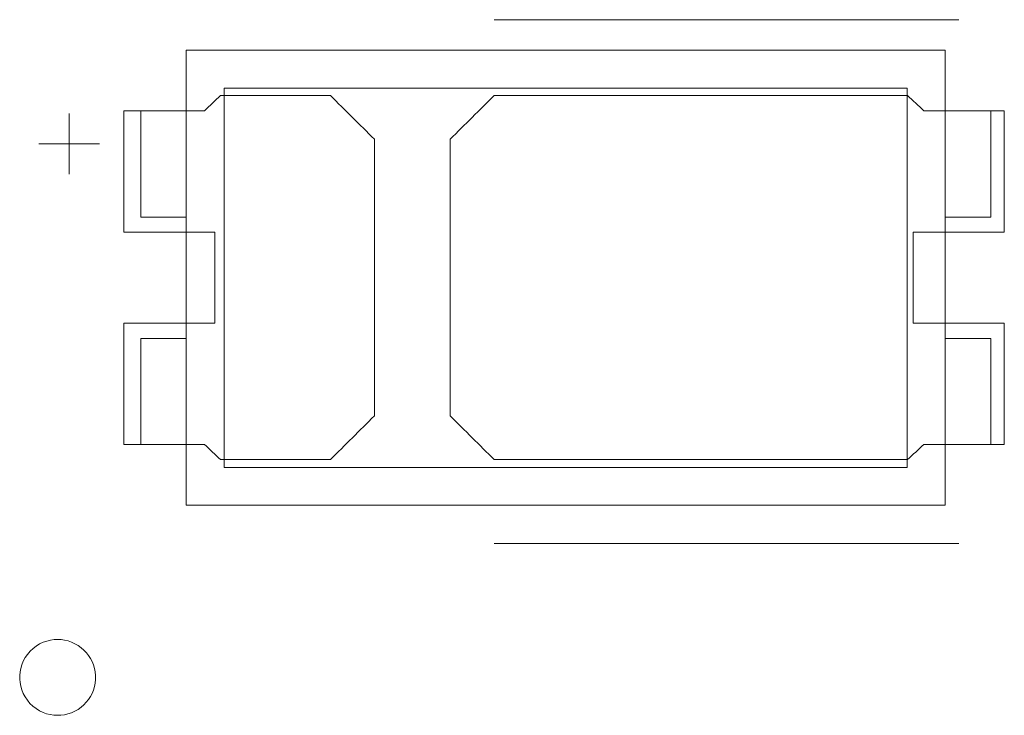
# Model space of a CAD drawing. Header units: inches. Extents: x 513 to 854, y 267 to 501.
# Tile 130 of 214: x 748.81 to 755.3, y 456.76 to 461.35. Entities that reach past the tile are written whole.
import ezdxf

# ---------------------------------------------------------------- set-up
doc = ezdxf.new("R2010")
doc.units = ezdxf.units.IN
doc.header["$MEASUREMENT"] = 0
doc.layers.add('1', color=7, linetype='Continuous')

# ---------------------------------------------------------------- blocks, each defined once
blk = doc.blocks.new('block 45')
at = {"layer": '1', "color": 155, "lineweight": 18, "true_color": 0x4c7299}
blk.add_lwpolyline([(755.2081, 460.0484), (755.2081, 460.7484)], dxfattribs=at)
blk = doc.blocks.new('block 46')
at = {"layer": '1', "color": 155, "lineweight": 18, "true_color": 0x4c7299}
blk.add_lwpolyline([(754.9081, 461.1484), (749.9081, 461.1484)], dxfattribs=at)
blk = doc.blocks.new('block 47')
at = {"layer": '1', "color": 155, "lineweight": 18, "true_color": 0x4c7299}
blk.add_lwpolyline([(754.9081, 458.1484), (754.9081, 461.1484)], dxfattribs=at)
blk = doc.blocks.new('block 48')
at = {"layer": '1', "color": 155, "lineweight": 18, "true_color": 0x4c7299}
blk.add_lwpolyline([(750.1581, 460.8984), (754.6581, 460.8984)], dxfattribs=at)
blk = doc.blocks.new('block 50')
at = {"layer": '1', "color": 155, "lineweight": 18, "true_color": 0x4c7299}
blk.add_lwpolyline([(754.6581, 458.3984), (750.1581, 458.3984)], dxfattribs=at)
blk = doc.blocks.new('block 51')
at = {"layer": '1', "color": 155, "lineweight": 18, "true_color": 0x4c7299}
blk.add_lwpolyline([(754.6581, 460.8984), (754.6581, 458.3984)], dxfattribs=at)
blk = doc.blocks.new('block 52')
at = {"layer": '1', "color": 155, "lineweight": 18, "true_color": 0x4c7299}
blk.add_lwpolyline([(750.1581, 458.3984), (750.1581, 460.8984)], dxfattribs=at)
blk = doc.blocks.new('block 53')
at = {"layer": '1', "color": 155, "lineweight": 18, "true_color": 0x4c7299}
blk.add_lwpolyline([(755.2081, 460.7484), (754.9081, 460.7484)], dxfattribs=at)
blk = doc.blocks.new('block 54')
at = {"layer": '1', "color": 155, "lineweight": 18, "true_color": 0x4c7299}
blk.add_lwpolyline([(749.9081, 458.1484), (754.9081, 458.1484)], dxfattribs=at)
blk = doc.blocks.new('block 55')
at = {"layer": '1', "color": 155, "lineweight": 18, "true_color": 0x4c7299}
blk.add_lwpolyline([(749.6081, 459.2484), (749.6081, 458.5484)], dxfattribs=at)
blk = doc.blocks.new('block 56')
at = {"layer": '1', "color": 155, "lineweight": 18, "true_color": 0x4c7299}
blk.add_lwpolyline([(755.2081, 458.5484), (754.9081, 458.5484)], dxfattribs=at)
blk = doc.blocks.new('block 57')
at = {"layer": '1', "color": 155, "lineweight": 18, "true_color": 0x4c7299}
blk.add_lwpolyline([(749.9081, 459.2484), (749.6081, 459.2484)], dxfattribs=at)
blk = doc.blocks.new('block 58')
at = {"layer": '1', "color": 155, "lineweight": 18, "true_color": 0x4c7299}
blk.add_lwpolyline([(754.9081, 460.0484), (755.2081, 460.0484)], dxfattribs=at)
blk = doc.blocks.new('block 59')
at = {"layer": '1', "color": 155, "lineweight": 18, "true_color": 0x4c7299}
blk.add_lwpolyline([(749.9081, 461.1484), (749.9081, 458.1484)], dxfattribs=at)
blk = doc.blocks.new('block 60')
at = {"layer": '1', "color": 155, "lineweight": 18, "true_color": 0x4c7299}
blk.add_lwpolyline([(749.9081, 460.0484), (749.6081, 460.0484)], dxfattribs=at)
blk = doc.blocks.new('block 62')
at = {"layer": '1', "color": 155, "lineweight": 18, "true_color": 0x4c7299}
blk.add_lwpolyline([(749.6081, 460.7484), (749.9081, 460.7484)], dxfattribs=at)
blk = doc.blocks.new('block 63')
at = {"layer": '1', "color": 155, "lineweight": 18, "true_color": 0x4c7299}
blk.add_lwpolyline([(749.6081, 460.0484), (749.6081, 460.7484)], dxfattribs=at)
blk = doc.blocks.new('block 64')
at = {"layer": '1', "color": 155, "lineweight": 18, "true_color": 0x4c7299}
blk.add_lwpolyline([(754.9081, 459.2484), (755.2081, 459.2484)], dxfattribs=at)
blk = doc.blocks.new('block 71')
at = {"layer": '1', "color": 155, "lineweight": 18, "true_color": 0x4c7299}
blk.add_lwpolyline([(755.2081, 459.2484), (755.2081, 458.5484)], dxfattribs=at)
blk = doc.blocks.new('block 544')
at = {"layer": '1', "color": 155, "lineweight": 18, "true_color": 0x4c7299}
blk.add_lwpolyline([(749.6081, 458.5484), (749.9081, 458.5484)], dxfattribs=at)
blk = doc.blocks.new('block 1372')
at = {"layer": '1', "color": 18, "lineweight": 13, "true_color": 0x4c0000}
blk.add_lwpolyline([(754.997, 457.8967), (751.9367, 457.8967)], dxfattribs=at)
blk = doc.blocks.new('block 1383')
at = {"layer": '1', "color": 18, "lineweight": 13, "true_color": 0x4c0000}
blk.add_lwpolyline([(754.997, 457.8967), (751.9367, 457.8967)], dxfattribs=at)
blk = doc.blocks.new('block 1453')
at = {"layer": '1', "color": 18, "lineweight": 13, "true_color": 0x4c0000}
blk.add_lwpolyline([(754.997, 461.3499), (751.9367, 461.3499)], dxfattribs=at)
blk = doc.blocks.new('block 1454')
at = {"layer": '1', "color": 18, "lineweight": 13, "true_color": 0x4c0000}
blk.add_lwpolyline([(748.9371, 460.5313), (749.3371, 460.5313)], dxfattribs=at)
blk = doc.blocks.new('block 1455')
at = {"layer": '1', "color": 18, "lineweight": 13, "true_color": 0x4c0000}
blk.add_lwpolyline([(749.1361, 460.3319), (749.1361, 460.7319)], dxfattribs=at)
blk = doc.blocks.new('block 1471')
at = {"layer": '1', "color": 18, "lineweight": 13, "true_color": 0x4c0000}
blk.add_lwpolyline([(754.997, 461.3499), (751.9367, 461.3499)], dxfattribs=at)
blk = doc.blocks.new('block 1476')
at = {"layer": '1', "color": 18, "lineweight": 13, "true_color": 0x4c0000}
blk.add_lwpolyline([(748.9371, 460.5313), (749.3371, 460.5313)], dxfattribs=at)
blk = doc.blocks.new('block 1489')
at = {"layer": '1', "color": 18, "lineweight": 13, "true_color": 0x4c0000}
blk.add_lwpolyline([(749.1361, 460.3319), (749.1361, 460.7319)], dxfattribs=at)
blk = doc.blocks.new('block 5078')
at = {"layer": '1', "color": 18, "lineweight": 18, "true_color": 0x4c0000}
blk.add_open_spline([(755.297, 459.9499), (755.297, 460.2165), (755.297, 460.4832), (755.297, 460.7499), (755.1203, 460.7499), (754.9436, 460.7499), (754.7668, 460.7499), (754.7311, 460.7832), (754.6954, 460.8165), (754.6596, 460.8499), (753.752, 460.8499), (752.8444, 460.8499), (751.9367, 460.8499), (751.8402, 460.7539), (751.7436, 460.658), (751.647, 460.5621), (751.647, 459.954), (751.647, 459.3459), (751.647, 458.7378), (751.7436, 458.6418), (751.8402, 458.5458), (751.9367, 458.4499), (752.8444, 458.4499), (753.752, 458.4499), (754.6596, 458.4499), (754.6954, 458.4832), (754.7311, 458.5165), (754.7668, 458.5499), (754.9436, 458.5499), (755.1203, 458.5499), (755.297, 458.5499), (755.297, 458.8165), (755.297, 459.0832), (755.297, 459.3499), (755.097, 459.3499), (754.897, 459.3499), (754.697, 459.3499), (754.697, 459.5499), (754.697, 459.7499), (754.697, 459.9499), (754.897, 459.9499), (755.097, 459.9499), (755.297, 459.9499)], degree=3, knots=[0, 0, 0, 0, 1, 1, 1, 2, 2, 2, 3, 3, 3, 4, 4, 4, 5, 5, 5, 6, 6, 6, 7, 7, 7, 8, 8, 8, 9, 9, 9, 10, 10, 10, 11, 11, 11, 12, 12, 12, 13, 13, 13, 14, 14, 14, 14], dxfattribs=at)
blk = doc.blocks.new('block 5079')
at = {"layer": '1', "color": 18, "lineweight": 18, "true_color": 0x4c0000}
blk.add_open_spline([(755.297, 459.9499), (755.297, 460.2165), (755.297, 460.4832), (755.297, 460.7499), (755.1203, 460.7499), (754.9436, 460.7499), (754.7668, 460.7499), (754.7311, 460.7832), (754.6954, 460.8165), (754.6596, 460.8499), (753.752, 460.8499), (752.8444, 460.8499), (751.9367, 460.8499), (751.8402, 460.7539), (751.7436, 460.658), (751.647, 460.5621), (751.647, 459.954), (751.647, 459.3459), (751.647, 458.7378), (751.7436, 458.6418), (751.8402, 458.5458), (751.9367, 458.4499), (752.8444, 458.4499), (753.752, 458.4499), (754.6596, 458.4499), (754.6954, 458.4832), (754.7311, 458.5165), (754.7668, 458.5499), (754.9436, 458.5499), (755.1203, 458.5499), (755.297, 458.5499), (755.297, 458.8165), (755.297, 459.0832), (755.297, 459.3499), (755.097, 459.3499), (754.897, 459.3499), (754.697, 459.3499), (754.697, 459.5499), (754.697, 459.7499), (754.697, 459.9499), (754.897, 459.9499), (755.097, 459.9499), (755.297, 459.9499)], degree=3, knots=[0, 0, 0, 0, 1, 1, 1, 2, 2, 2, 3, 3, 3, 4, 4, 4, 5, 5, 5, 6, 6, 6, 7, 7, 7, 8, 8, 8, 9, 9, 9, 10, 10, 10, 11, 11, 11, 12, 12, 12, 13, 13, 13, 14, 14, 14, 14], dxfattribs=at)
blk = doc.blocks.new('block 5080')
at = {"layer": '1', "color": 18, "lineweight": 18, "true_color": 0x4c0000}
blk.add_open_spline([(750.8574, 460.8499), (750.954, 460.7539), (751.0505, 460.658), (751.147, 460.5621), (751.147, 459.954), (751.147, 459.3459), (751.147, 458.7378), (751.0505, 458.6418), (750.954, 458.5458), (750.8574, 458.4499), (750.6164, 458.4499), (750.3754, 458.4499), (750.1344, 458.4499), (750.0987, 458.4832), (750.063, 458.5165), (750.0273, 458.5499), (749.8506, 458.5499), (749.6738, 458.5499), (749.497, 458.5499), (749.497, 458.8165), (749.497, 459.0832), (749.497, 459.3499), (749.697, 459.3499), (749.897, 459.3499), (750.097, 459.3499), (750.097, 459.5499), (750.097, 459.7499), (750.097, 459.9499), (749.897, 459.9499), (749.697, 459.9499), (749.497, 459.9499), (749.497, 460.2165), (749.497, 460.4832), (749.497, 460.7499), (749.6738, 460.7499), (749.8506, 460.7499), (750.0273, 460.7499), (750.063, 460.7832), (750.0987, 460.8165), (750.1344, 460.8499), (750.3754, 460.8499), (750.6164, 460.8499), (750.8574, 460.8499)], degree=3, knots=[0, 0, 0, 0, 1, 1, 1, 2, 2, 2, 3, 3, 3, 4, 4, 4, 5, 5, 5, 6, 6, 6, 7, 7, 7, 8, 8, 8, 9, 9, 9, 10, 10, 10, 11, 11, 11, 12, 12, 12, 13, 13, 13, 14, 14, 14, 14], dxfattribs=at)
blk = doc.blocks.new('block 5081')
at = {"layer": '1', "color": 18, "lineweight": 18, "true_color": 0x4c0000}
blk.add_open_spline([(750.8574, 460.8499), (750.954, 460.7539), (751.0505, 460.658), (751.147, 460.5621), (751.147, 459.954), (751.147, 459.3459), (751.147, 458.7378), (751.0505, 458.6418), (750.954, 458.5458), (750.8574, 458.4499), (750.6164, 458.4499), (750.3754, 458.4499), (750.1344, 458.4499), (750.0987, 458.4832), (750.063, 458.5165), (750.0273, 458.5499), (749.8506, 458.5499), (749.6738, 458.5499), (749.497, 458.5499), (749.497, 458.8165), (749.497, 459.0832), (749.497, 459.3499), (749.697, 459.3499), (749.897, 459.3499), (750.097, 459.3499), (750.097, 459.5499), (750.097, 459.7499), (750.097, 459.9499), (749.897, 459.9499), (749.697, 459.9499), (749.497, 459.9499), (749.497, 460.2165), (749.497, 460.4832), (749.497, 460.7499), (749.6738, 460.7499), (749.8506, 460.7499), (750.0273, 460.7499), (750.063, 460.7832), (750.0987, 460.8165), (750.1344, 460.8499), (750.3754, 460.8499), (750.6164, 460.8499), (750.8574, 460.8499)], degree=3, knots=[0, 0, 0, 0, 1, 1, 1, 2, 2, 2, 3, 3, 3, 4, 4, 4, 5, 5, 5, 6, 6, 6, 7, 7, 7, 8, 8, 8, 9, 9, 9, 10, 10, 10, 11, 11, 11, 12, 12, 12, 13, 13, 13, 14, 14, 14, 14], dxfattribs=at)
blk = doc.blocks.new('block 5095')
at = {"layer": '1', "color": 18, "lineweight": 13, "true_color": 0x4c0000}
blk.add_open_spline([(750.8574, 460.8499), (750.954, 460.7539), (751.0505, 460.658), (751.147, 460.5621), (751.147, 459.954), (751.147, 459.3459), (751.147, 458.7378), (751.0505, 458.6418), (750.954, 458.5458), (750.8574, 458.4499), (750.6164, 458.4499), (750.3754, 458.4499), (750.1344, 458.4499), (750.0987, 458.4832), (750.063, 458.5165), (750.0273, 458.5499), (749.8506, 458.5499), (749.6738, 458.5499), (749.497, 458.5499), (749.497, 458.8165), (749.497, 459.0832), (749.497, 459.3499), (749.697, 459.3499), (749.897, 459.3499), (750.097, 459.3499), (750.097, 459.5499), (750.097, 459.7499), (750.097, 459.9499), (749.897, 459.9499), (749.697, 459.9499), (749.497, 459.9499), (749.497, 460.2165), (749.497, 460.4832), (749.497, 460.7499), (749.6738, 460.7499), (749.8506, 460.7499), (750.0273, 460.7499), (750.063, 460.7832), (750.0987, 460.8165), (750.1344, 460.8499), (750.3754, 460.8499), (750.6164, 460.8499), (750.8574, 460.8499)], degree=3, knots=[0, 0, 0, 0, 1, 1, 1, 2, 2, 2, 3, 3, 3, 4, 4, 4, 5, 5, 5, 6, 6, 6, 7, 7, 7, 8, 8, 8, 9, 9, 9, 10, 10, 10, 11, 11, 11, 12, 12, 12, 13, 13, 13, 14, 14, 14, 14], dxfattribs=at)
blk = doc.blocks.new('block 5123')
at = {"layer": '1', "color": 18, "lineweight": 13, "true_color": 0x4c0000}
blk.add_open_spline([(755.297, 459.9499), (755.297, 460.2165), (755.297, 460.4832), (755.297, 460.7499), (755.1203, 460.7499), (754.9436, 460.7499), (754.7668, 460.7499), (754.7311, 460.7832), (754.6954, 460.8165), (754.6596, 460.8499), (753.752, 460.8499), (752.8444, 460.8499), (751.9367, 460.8499), (751.8402, 460.7539), (751.7436, 460.658), (751.647, 460.5621), (751.647, 459.954), (751.647, 459.3459), (751.647, 458.7378), (751.7436, 458.6418), (751.8402, 458.5458), (751.9367, 458.4499), (752.8444, 458.4499), (753.752, 458.4499), (754.6596, 458.4499), (754.6954, 458.4832), (754.7311, 458.5165), (754.7668, 458.5499), (754.9436, 458.5499), (755.1203, 458.5499), (755.297, 458.5499), (755.297, 458.8165), (755.297, 459.0832), (755.297, 459.3499), (755.097, 459.3499), (754.897, 459.3499), (754.697, 459.3499), (754.697, 459.5499), (754.697, 459.7499), (754.697, 459.9499), (754.897, 459.9499), (755.097, 459.9499), (755.297, 459.9499)], degree=3, knots=[0, 0, 0, 0, 1, 1, 1, 2, 2, 2, 3, 3, 3, 4, 4, 4, 5, 5, 5, 6, 6, 6, 7, 7, 7, 8, 8, 8, 9, 9, 9, 10, 10, 10, 11, 11, 11, 12, 12, 12, 13, 13, 13, 14, 14, 14, 14], dxfattribs=at)
blk = doc.blocks.new('block 5144')
at = {"layer": '1', "color": 18, "lineweight": 13, "true_color": 0x4c0000}
blk.add_open_spline([(750.8574, 460.8499), (750.954, 460.7539), (751.0505, 460.658), (751.147, 460.5621), (751.147, 459.954), (751.147, 459.3459), (751.147, 458.7378), (751.0505, 458.6418), (750.954, 458.5458), (750.8574, 458.4499), (750.6164, 458.4499), (750.3754, 458.4499), (750.1344, 458.4499), (750.0987, 458.4832), (750.063, 458.5165), (750.0273, 458.5499), (749.8506, 458.5499), (749.6738, 458.5499), (749.497, 458.5499), (749.497, 458.8165), (749.497, 459.0832), (749.497, 459.3499), (749.697, 459.3499), (749.897, 459.3499), (750.097, 459.3499), (750.097, 459.5499), (750.097, 459.7499), (750.097, 459.9499), (749.897, 459.9499), (749.697, 459.9499), (749.497, 459.9499), (749.497, 460.2165), (749.497, 460.4832), (749.497, 460.7499), (749.6738, 460.7499), (749.8506, 460.7499), (750.0273, 460.7499), (750.063, 460.7832), (750.0987, 460.8165), (750.1344, 460.8499), (750.3754, 460.8499), (750.6164, 460.8499), (750.8574, 460.8499)], degree=3, knots=[0, 0, 0, 0, 1, 1, 1, 2, 2, 2, 3, 3, 3, 4, 4, 4, 5, 5, 5, 6, 6, 6, 7, 7, 7, 8, 8, 8, 9, 9, 9, 10, 10, 10, 11, 11, 11, 12, 12, 12, 13, 13, 13, 14, 14, 14, 14], dxfattribs=at)
blk = doc.blocks.new('block 5227')
at = {"layer": '1', "color": 18, "lineweight": 13, "true_color": 0x4c0000}
blk.add_open_spline([(755.297, 459.9499), (755.297, 460.2165), (755.297, 460.4832), (755.297, 460.7499), (755.1203, 460.7499), (754.9436, 460.7499), (754.7668, 460.7499), (754.7311, 460.7832), (754.6954, 460.8165), (754.6596, 460.8499), (753.752, 460.8499), (752.8444, 460.8499), (751.9367, 460.8499), (751.8402, 460.7539), (751.7436, 460.658), (751.647, 460.5621), (751.647, 459.954), (751.647, 459.3459), (751.647, 458.7378), (751.7436, 458.6418), (751.8402, 458.5458), (751.9367, 458.4499), (752.8444, 458.4499), (753.752, 458.4499), (754.6596, 458.4499), (754.6954, 458.4832), (754.7311, 458.5165), (754.7668, 458.5499), (754.9436, 458.5499), (755.1203, 458.5499), (755.297, 458.5499), (755.297, 458.8165), (755.297, 459.0832), (755.297, 459.3499), (755.097, 459.3499), (754.897, 459.3499), (754.697, 459.3499), (754.697, 459.5499), (754.697, 459.7499), (754.697, 459.9499), (754.897, 459.9499), (755.097, 459.9499), (755.297, 459.9499)], degree=3, knots=[0, 0, 0, 0, 1, 1, 1, 2, 2, 2, 3, 3, 3, 4, 4, 4, 5, 5, 5, 6, 6, 6, 7, 7, 7, 8, 8, 8, 9, 9, 9, 10, 10, 10, 11, 11, 11, 12, 12, 12, 13, 13, 13, 14, 14, 14, 14], dxfattribs=at)
blk = doc.blocks.new('block 5270')
at = {"layer": '1', "color": 18, "lineweight": 18, "true_color": 0x4c0000}
blk.add_lwpolyline([(749.0604, 457.2641), (749.0834, 457.263), (749.1067, 457.2597), (749.1299, 457.2542), (749.1528, 457.2464), (749.1749, 457.2363), (749.1961, 457.2241), (749.2158, 457.2099), (749.234, 457.194), (749.2504, 457.1766), (749.2648, 457.1581), (749.2772, 457.1387), (749.2877, 457.1182), (749.2965, 457.0964), (749.3033, 457.0735), (749.3079, 457.0498), (749.3102, 457.0256), (749.3101, 457.0012), (749.3077, 456.977), (749.303, 456.9533), (749.2961, 456.9304), (749.2872, 456.9087), (749.2765, 456.8883), (749.264, 456.869), (749.2495, 456.8505), (749.233, 456.8332), (749.2147, 456.8174), (749.1949, 456.8033), (749.1737, 456.7912), (749.1515, 456.7812), (749.1286, 456.7735), (749.1054, 456.7681), (749.0821, 456.765), (749.0592, 456.7641), (749.036, 456.7653), (749.0122, 456.7688), (748.9882, 456.7747), (748.9643, 456.7833), (748.9409, 456.7945), (748.9185, 456.8083), (748.8975, 456.8245), (748.8782, 456.8429), (748.8611, 456.8632), (748.8463, 456.8851), (748.834, 456.9081), (748.8244, 456.9318), (748.8173, 456.9559), (748.8128, 456.9798), (748.8107, 457.0032), (748.8108, 457.0262), (748.813, 457.0497), (748.8177, 457.0736), (748.8248, 457.0976), (748.8346, 457.1213), (748.8471, 457.1443), (748.862, 457.1661), (748.8793, 457.1863), (748.8987, 457.2046), (748.9198, 457.2207), (748.9422, 457.2343), (748.9656, 457.2454), (748.9895, 457.2538), (749.0135, 457.2596), (749.0373, 457.263), (749.0604, 457.2641)], dxfattribs=at)

msp = doc.modelspace()

# ---------------------------------------------------------------- block references
at = {"layer": '1'}
for name in ['block 1453', 'block 1471', 'block 46', 'block 59', 'block 47', 'block 48', 'block 52', 'block 51', 'block 5080', 'block 5081', 'block 5095', 'block 5144', 'block 5078', 'block 5079', 'block 5123', 'block 5227', 'block 1455', 'block 1489', 'block 62', 'block 63', 'block 53', 'block 45', 'block 1454', 'block 1476', 'block 60', 'block 58', 'block 55', 'block 57', 'block 64', 'block 71', 'block 544', 'block 56', 'block 50', 'block 54', 'block 1372', 'block 1383', 'block 5270']:
    msp.add_blockref(name, (0, 0), dxfattribs=at)

doc.saveas('drawing.dxf')
